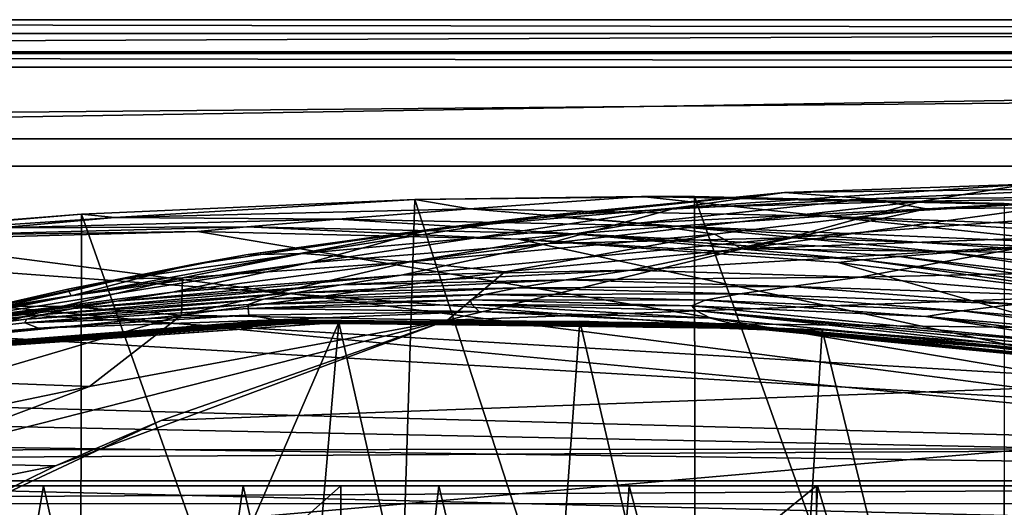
# Model space of a CAD drawing. Header units: metres. Extents: x -904 to 0, y -908 to 0.
# Tile 74 of 136: x -555 to -447, y -54 to 0. Entities that reach past the tile are written whole.
import ezdxf

# ---------------------------------------------------------------- set-up
doc = ezdxf.new("R2010")
doc.units = ezdxf.units.M

msp = doc.modelspace()

# ---------------------------------------------------------------- linework, layer by layer
at = {"layer": 'top'}
for points in [[(-885.9776, -3.567204, 2063.059814), (-239.308899, -51.564125, 2063.059814), (-25.973949, -3.563107, 2063.059814)], [(-885.9776, -3.567204, 2050.059814), (-25.973949, -3.563107, 2050.059814), (-885.977478, -3.567204, 176.059662)], [(-885.9776, -3.567204, 2063.059814), (-25.973949, -3.563107, 2063.059814), (-885.9776, -3.567204, 2050.059814)], [(-25.973949, -3.563107, 2063.059814), (-25.973949, -3.563107, 2050.059814), (-885.9776, -3.567204, 2050.059814)], [(-843.492188, -35.081711, 2063.059814), (-239.308899, -51.564125, 2063.059814), (-885.9776, -3.567204, 2063.059814)], [(-25.973949, -3.563107, 163.059692), (-239.308899, -51.564125, 163.059692), (-885.977478, -3.567204, 163.059692)], [(-885.977478, -3.567204, 163.059692), (-885.977478, -3.567204, 176.059662), (-25.973949, -3.563107, 163.059692)], [(-885.977478, -3.567204, 176.059662), (-25.973949, -3.563107, 176.059692), (-25.973949, -3.563107, 163.059692)], [(-885.977478, -3.567204, 176.059662), (-25.973949, -3.563107, 2050.059814), (-25.973949, -3.563107, 176.059692)], [(-239.308899, -51.564125, 163.059692), (-843.492188, -35.081711, 163.059692), (-885.977478, -3.567204, 163.059692)], [(-470.90271, -19.134712, 930.107361), (-444.026093, -18.196802, 930.254944), (-482.841705, -20.832026, 1019.701477)], [(-444.026093, -18.196802, 930.254944), (-455.6633, -20.093687, 1019.924011), (-482.841705, -20.832026, 1019.701477)], [(-435.974976, -18.672184, 840.413452), (-444.026093, -18.196802, 930.254944), (-470.90271, -19.134712, 930.107361)], [(-455.6633, -20.093687, 1019.924011), (-444.026093, -18.196802, 930.254944), (-422.265778, -19.595821, 975.355469)], [(-505.720337, -20.94257, 1855.409668), (-486.714447, -19.566124, 1936.522217), (-511.757843, -19.894749, 1935.707886)], [(-511.757843, -19.894749, 1935.707886), (-486.714447, -19.566124, 1936.522217), (-480.862244, -19.569525, 1937.163818)], [(-511.757843, -19.894749, 1935.707886), (-480.862244, -19.569525, 1937.163818), (-480.750854, -115.743767, 1992.692505)], [(-482.841705, -20.832026, 1019.701477), (-509.917358, -23.190853, 1019.514038), (-470.90271, -19.134712, 930.107361)], [(-509.917358, -23.190853, 1019.514038), (-497.671204, -21.701733, 929.99292), (-470.90271, -19.134712, 930.107361)], [(-505.720337, -20.94257, 1855.409668), (-466.502991, -21.734568, 1855.745483), (-486.714447, -19.566124, 1936.522217)], [(-470.90271, -19.134712, 930.107361), (-497.671204, -21.701733, 929.99292), (-461.589966, -19.803459, 840.389099)], [(-486.714447, -19.566124, 1936.522217), (-445.009796, -20.428713, 1936.522217), (-480.862244, -19.569525, 1937.163818)], [(-466.502991, -21.734568, 1855.745483), (-445.009796, -20.428713, 1936.522217), (-486.714447, -19.566124, 1936.522217)], [(-480.750854, -115.743767, 1992.692505), (-480.862244, -19.569525, 1937.163818), (-446.597626, -115.674339, 1992.217041)], [(-480.862244, -19.569525, 1937.163818), (-446.597626, -20.344744, 1937.178467), (-446.597626, -115.674339, 1992.217041)], [(-480.862244, -19.569525, 1937.163818), (-445.009796, -20.428713, 1936.522217), (-446.597626, -20.344744, 1937.178467)], [(-461.589966, -19.803459, 840.389099), (-435.974976, -18.672184, 840.413452), (-470.90271, -19.134712, 930.107361)], [(-431.644012, -19.604105, 750.722656), (-435.974976, -18.672184, 840.413452), (-461.589966, -19.803459, 840.389099)], [(-548.635254, -21.523003, 1932.14856), (-511.757843, -19.894749, 1935.707886), (-514.864746, -116.985649, 1991.491089)], [(-511.757843, -19.894749, 1935.707886), (-548.635254, -21.523003, 1932.14856), (-544.949646, -21.866482, 1855.07666)], [(-544.949646, -21.866482, 1855.07666), (-505.720337, -20.94257, 1855.409668), (-511.757843, -19.894749, 1935.707886)], [(-514.864746, -116.985649, 1991.491089), (-511.757843, -19.894749, 1935.707886), (-480.750854, -115.743767, 1992.692505)], [(-497.671204, -21.701733, 929.99292), (-487.09201, -22.528358, 840.391907), (-461.589966, -19.803459, 840.389099)], [(-482.841705, -20.832026, 1019.701477), (-455.6633, -20.093687, 1019.924011), (-497.042816, -24.759808, 1108.950562)], [(-455.6633, -20.093687, 1019.924011), (-470.473328, -24.128107, 1109.128418), (-497.042816, -24.759808, 1108.950562)], [(-461.589966, -19.803459, 840.389099), (-487.09201, -22.528358, 840.391907), (-455.203247, -20.942795, 750.773865)], [(-470.473328, -24.128107, 1109.128418), (-455.6633, -20.093687, 1019.924011), (-428.482635, -20.993587, 1020.181396)], [(-445.009796, -20.428713, 1936.522217), (-466.502991, -21.734568, 1855.745483), (-416.0578, -23.651363, 1896.523071)], [(-455.203247, -20.942795, 750.773865), (-431.644012, -19.604105, 750.722656), (-461.589966, -19.803459, 840.389099)], [(-455.6633, -20.093687, 1019.924011), (-422.265778, -19.595821, 975.355469), (-428.482635, -20.993587, 1020.181396)], [(-442.329041, -20.762829, 662.230164), (-431.644012, -19.604105, 750.722656), (-455.203247, -20.942795, 750.773865)], [(-548.635254, -21.523003, 1932.14856), (-584.118042, -24.505095, 1854.746704), (-544.949646, -21.866482, 1855.07666)], [(-548.635254, -21.523003, 1932.14856), (-582.246765, -24.173403, 1927.144531), (-584.118042, -24.505095, 1854.746704)], [(-582.246765, -24.173403, 1927.144531), (-548.635254, -21.523003, 1932.14856), (-548.815857, -119.390549, 1988.623535)], [(-548.815857, -119.390549, 1988.623535), (-548.635254, -21.523003, 1932.14856), (-514.864746, -116.985649, 1991.491089)], [(-520.283081, -22.07143, 1773.272827), (-505.720337, -20.94257, 1855.409668), (-544.949646, -21.866482, 1855.07666)], [(-530.443176, -26.027119, 974.632507), (-524.171265, -25.849716, 929.910645), (-497.671204, -21.701733, 929.99292)], [(-497.671204, -21.701733, 929.99292), (-509.917358, -23.190853, 1019.514038), (-530.443176, -26.027119, 974.632507)], [(-524.171265, -25.849716, 929.910645), (-487.09201, -22.528358, 840.391907), (-497.671204, -21.701733, 929.99292)], [(-497.042816, -24.759808, 1108.950562), (-523.523865, -26.917755, 1108.805786), (-482.841705, -20.832026, 1019.701477)], [(-523.523865, -26.917755, 1108.805786), (-509.917358, -23.190853, 1019.514038), (-482.841705, -20.832026, 1019.701477)], [(-520.283081, -22.07143, 1773.272827), (-482.939728, -22.833483, 1773.692871), (-505.720337, -20.94257, 1855.409668)], [(-482.939728, -22.833483, 1773.692871), (-466.502991, -21.734568, 1855.745483), (-505.720337, -20.94257, 1855.409668)], [(-487.09201, -22.528358, 840.391907), (-478.639862, -23.721258, 750.841187), (-455.203247, -20.942795, 750.773865)], [(-466.502991, -21.734568, 1855.745483), (-482.939728, -22.833483, 1773.692871), (-437.226807, -24.79043, 1815.267822)], [(-455.203247, -20.942795, 750.773865), (-478.639862, -23.721258, 750.841187), (-475.568329, -25.345726, 662.110168)], [(-442.329041, -20.762829, 662.230164), (-475.568329, -25.345726, 662.110168), (-375.310181, -21.625727, 662.207581)], [(-475.568329, -25.345726, 662.110168), (-442.329041, -20.762829, 662.230164), (-455.203247, -20.942795, 750.773865)], [(-375.310181, -21.625727, 662.207581), (-475.568329, -25.345726, 662.110168), (-342.200653, -27.058088, 662.065308)], [(-470.473328, -24.128107, 1109.128418), (-428.482635, -20.993587, 1020.181396), (-443.9021, -25.040358, 1109.339722)], [(-416.0578, -23.651363, 1896.523071), (-466.502991, -21.734568, 1855.745483), (-427.349731, -24.240482, 1856.083374)], [(-466.502991, -21.734568, 1855.745483), (-437.226807, -24.79043, 1815.267822), (-427.349731, -24.240482, 1856.083374)], [(-544.949646, -21.866482, 1855.07666), (-584.118042, -24.505095, 1854.746704), (-557.632629, -23.017862, 1772.853271)], [(-557.632629, -23.017862, 1772.853271), (-520.283081, -22.07143, 1773.272827), (-544.949646, -21.866482, 1855.07666)], [(-530.343018, -22.922678, 1690.366333), (-520.283081, -22.07143, 1773.272827), (-557.632629, -23.017862, 1772.853271)], [(-530.343018, -22.922678, 1690.366333), (-494.241638, -23.694754, 1690.690796), (-520.283081, -22.07143, 1773.272827)], [(-512.320984, -26.806635, 840.421082), (-487.09201, -22.528358, 840.391907), (-524.171265, -25.849716, 929.910645)], [(-494.241638, -23.694754, 1690.690796), (-482.939728, -22.833483, 1773.692871), (-520.283081, -22.07143, 1773.272827)], [(-478.639862, -23.721258, 750.841187), (-487.09201, -22.528358, 840.391907), (-512.320984, -26.806635, 840.421082)], [(-494.241638, -23.694754, 1690.690796), (-452.67215, -25.768145, 1732.678467), (-482.939728, -22.833483, 1773.692871)], [(-452.67215, -25.768145, 1732.678467), (-445.669617, -25.301315, 1774.112915), (-482.939728, -22.833483, 1773.692871)], [(-482.939728, -22.833483, 1773.692871), (-445.669617, -25.301315, 1774.112915), (-437.226807, -24.79043, 1815.267822)], [(-535.804565, -23.450962, 1607.821899), (-571.255554, -24.387638, 1607.797363), (-392.993713, -47.427006, 1607.19397)], [(-571.255554, -24.387638, 1607.797363), (-535.804565, -23.450962, 1607.821899), (-566.446838, -23.874039, 1690.042236)], [(-535.804565, -23.450962, 1607.821899), (-530.343018, -22.922678, 1690.366333), (-566.446838, -23.874039, 1690.042236)], [(-566.446838, -23.874039, 1690.042236), (-530.343018, -22.922678, 1690.366333), (-557.632629, -23.017862, 1772.853271)], [(-536.713562, -27.166037, 1019.363708), (-509.917358, -23.190853, 1019.514038), (-549.77301, -30.550179, 1108.693359)], [(-509.917358, -23.190853, 1019.514038), (-523.523865, -26.917755, 1108.805786), (-549.77301, -30.550179, 1108.693359)], [(-530.443176, -26.027119, 974.632507), (-509.917358, -23.190853, 1019.514038), (-536.713562, -27.166037, 1019.363708)], [(-535.804565, -23.450962, 1607.821899), (-500.35083, -24.274384, 1607.800293), (-530.343018, -22.922678, 1690.366333)], [(-500.35083, -24.274384, 1607.800293), (-535.804565, -23.450962, 1607.821899), (-392.993713, -47.427006, 1607.19397)], [(-500.35083, -24.274384, 1607.800293), (-494.241638, -23.694754, 1690.690796), (-530.343018, -22.922678, 1690.366333)], [(-501.807648, -27.907879, 750.923523), (-478.639862, -23.721258, 750.841187), (-512.320984, -26.806635, 840.421082)], [(-478.639862, -23.721258, 750.841187), (-501.807648, -27.907879, 750.923523), (-475.568329, -25.345726, 662.110168)], [(-494.241638, -23.694754, 1690.690796), (-500.35083, -24.274384, 1607.800293), (-462.319427, -26.5536, 1649.175903)], [(-462.319427, -26.5536, 1649.175903), (-458.22403, -26.186832, 1691.015137), (-494.241638, -23.694754, 1690.690796)], [(-458.22403, -26.186832, 1691.015137), (-452.67215, -25.768145, 1732.678467), (-494.241638, -23.694754, 1690.690796)], [(-392.993713, -47.427006, 1607.19397), (-571.255554, -24.387638, 1607.797363), (-606.616577, -27.078775, 1607.726807)], [(-582.486755, -122.939278, 1984.111816), (-582.246765, -24.173403, 1927.144531), (-548.815857, -119.390549, 1988.623535)], [(-513.269836, -28.270109, 1197.619751), (-538.566772, -30.155039, 1197.694214), (-497.042816, -24.759808, 1108.950562)], [(-538.566772, -30.155039, 1197.694214), (-523.523865, -26.917755, 1108.805786), (-497.042816, -24.759808, 1108.950562)], [(-497.042816, -24.759808, 1108.950562), (-470.473328, -24.128107, 1109.128418), (-513.269836, -28.270109, 1197.619751)], [(-470.473328, -24.128107, 1109.128418), (-487.909515, -27.710281, 1197.588013), (-513.269836, -28.270109, 1197.619751)], [(-392.993713, -47.427006, 1607.19397), (-464.981628, -26.855797, 1607.732666), (-500.35083, -24.274384, 1607.800293)], [(-500.35083, -24.274384, 1607.800293), (-464.981628, -26.855797, 1607.732666), (-462.319427, -26.5536, 1649.175903)], [(-487.909515, -27.710281, 1197.588013), (-470.473328, -24.128107, 1109.128418), (-443.9021, -25.040358, 1109.339722)], [(-550.142944, -29.807579, 1019.302856), (-543.884827, -28.653582, 974.57959), (-530.443176, -26.027119, 974.632507)], [(-550.142944, -29.807579, 1019.302856), (-530.443176, -26.027119, 974.632507), (-536.713562, -27.166037, 1019.363708)], [(-543.884827, -28.653582, 974.57959), (-524.171265, -25.849716, 929.910645), (-530.443176, -26.027119, 974.632507)], [(-524.171265, -25.849716, 929.910645), (-543.884827, -28.653582, 974.57959), (-537.456604, -28.5592, 929.881897)], [(-512.320984, -26.806635, 840.421082), (-524.171265, -25.849716, 929.910645), (-537.456604, -28.5592, 929.881897)], [(-475.568329, -25.345726, 662.110168), (-508.162506, -33.22438, 661.903809), (-342.200653, -27.058088, 662.065308)], [(-475.568329, -25.345726, 662.110168), (-501.807648, -27.907879, 750.923523), (-508.162506, -33.22438, 661.903809)], [(-443.9021, -25.040358, 1109.339722), (-462.554504, -28.495565, 1197.600342), (-487.909515, -27.710281, 1197.588013)], [(-417.414032, -27.497526, 1109.584351), (-462.554504, -28.495565, 1197.600342), (-443.9021, -25.040358, 1109.339722)], [(-458.22403, -26.186832, 1691.015137), (-422.381287, -30.390518, 1691.338379), (-452.67215, -25.768145, 1732.678467)], [(-416.269989, -29.942677, 1733.067749), (-445.669617, -25.301315, 1774.112915), (-452.67215, -25.768145, 1732.678467)], [(-422.381287, -30.390518, 1691.338379), (-416.269989, -29.942677, 1733.067749), (-452.67215, -25.768145, 1732.678467)], [(-392.993713, -47.427006, 1607.19397), (-606.616577, -27.078775, 1607.726807), (-676.729492, -47.703167, 1607.186768)], [(-549.77301, -30.550179, 1108.693359), (-523.523865, -26.917755, 1108.805786), (-563.672546, -33.325024, 1197.809448)], [(-523.523865, -26.917755, 1108.805786), (-538.566772, -30.155039, 1197.694214), (-563.672546, -33.325024, 1197.809448)], [(-550.142944, -29.807579, 1019.302856), (-536.713562, -27.166037, 1019.363708), (-549.77301, -30.550179, 1108.693359)], [(-501.807648, -27.907879, 750.923523), (-512.320984, -26.806635, 840.421082), (-537.578796, -32.68232, 840.475464)], [(-512.320984, -26.806635, 840.421082), (-537.456604, -28.5592, 929.881897), (-537.578796, -32.68232, 840.475464)], [(-342.200653, -27.058088, 662.065308), (-508.162506, -33.22438, 661.903809), (-309.819092, -35.76218, 661.837402)], [(-462.319427, -26.5536, 1649.175903), (-464.981628, -26.855797, 1607.732666), (-429.784271, -31.189507, 1607.619263)], [(-429.784271, -31.189507, 1607.619263), (-464.981628, -26.855797, 1607.732666), (-392.993713, -47.427006, 1607.19397)], [(-426.875916, -30.810394, 1649.405273), (-458.22403, -26.186832, 1691.015137), (-462.319427, -26.5536, 1649.175903)], [(-429.784271, -31.189507, 1607.619263), (-426.875916, -30.810394, 1649.405273), (-462.319427, -26.5536, 1649.175903)], [(-458.22403, -26.186832, 1691.015137), (-426.875916, -30.810394, 1649.405273), (-422.381287, -30.390518, 1691.338379)], [(-519.912964, -29.345852, 1242.423218), (-544.736389, -31.156719, 1242.523315), (-513.269836, -28.270109, 1197.619751)], [(-544.736389, -31.156719, 1242.523315), (-538.566772, -30.155039, 1197.694214), (-513.269836, -28.270109, 1197.619751)], [(-501.807648, -27.907879, 750.923523), (-537.578796, -32.68232, 840.475464), (-508.162506, -33.22438, 661.903809)], [(-513.269836, -28.270109, 1197.619751), (-487.909515, -27.710281, 1197.588013), (-519.912964, -29.345852, 1242.423218)], [(-487.909515, -27.710281, 1197.588013), (-495.028809, -28.789301, 1242.354248), (-519.912964, -29.345852, 1242.423218)], [(-462.554504, -28.495565, 1197.600342), (-495.028809, -28.789301, 1242.354248), (-487.909515, -27.710281, 1197.588013)], [(-437.270691, -30.633911, 1197.657837), (-462.554504, -28.495565, 1197.600342), (-417.414032, -27.497526, 1109.584351)], [(-563.519104, -32.889435, 1019.252625), (-543.884827, -28.653582, 974.57959), (-550.142944, -29.807579, 1019.302856)], [(-543.884827, -28.653582, 974.57959), (-563.519104, -32.889435, 1019.252625), (-557.264526, -31.737986, 974.537903)], [(-537.456604, -28.5592, 929.881897), (-543.884827, -28.653582, 974.57959), (-557.264526, -31.737986, 974.537903)], [(-537.456604, -28.5592, 929.881897), (-557.264526, -31.737986, 974.537903), (-550.685913, -31.70883, 929.862854)], [(-537.578796, -32.68232, 840.475464), (-537.456604, -28.5592, 929.881897), (-550.685913, -31.70883, 929.862854)], [(-524.995911, -30.214462, 1287.456299), (-549.509827, -31.963417, 1287.543457), (-519.912964, -29.345852, 1242.423218)], [(-549.509827, -31.963417, 1287.543457), (-544.736389, -31.156719, 1242.523315), (-519.912964, -29.345852, 1242.423218)], [(-519.912964, -29.345852, 1242.423218), (-495.028809, -28.789301, 1242.354248), (-524.995911, -30.214462, 1287.456299)], [(-495.028809, -28.789301, 1242.354248), (-500.422241, -29.668852, 1287.389771), (-524.995911, -30.214462, 1287.456299)], [(-500.422241, -29.668852, 1287.389771), (-495.028809, -28.789301, 1242.354248), (-470.149078, -29.500271, 1242.317871)], [(-470.149078, -29.500271, 1242.317871), (-495.028809, -28.789301, 1242.354248), (-462.554504, -28.495565, 1197.600342)], [(-437.270691, -30.633911, 1197.657837), (-470.149078, -29.500271, 1242.317871), (-462.554504, -28.495565, 1197.600342)], [(-563.672546, -33.325024, 1197.809448), (-538.566772, -30.155039, 1197.694214), (-544.736389, -31.156719, 1242.523315)], [(-549.77301, -30.550179, 1108.693359), (-563.519104, -32.889435, 1019.252625), (-550.142944, -29.807579, 1019.302856)], [(-528.505188, -30.922245, 1332.65332), (-552.873535, -32.618694, 1332.702393), (-524.995911, -30.214462, 1287.456299)], [(-552.873535, -32.618694, 1332.702393), (-549.509827, -31.963417, 1287.543457), (-524.995911, -30.214462, 1287.456299)], [(-528.505188, -30.922245, 1332.65332), (-504.078247, -30.393604, 1332.614502), (-530.204224, -31.491867, 1377.948853)], [(-504.078247, -30.393604, 1332.614502), (-505.664764, -30.997648, 1377.948975), (-530.204224, -31.491867, 1377.948853)], [(-524.995911, -30.214462, 1287.456299), (-500.422241, -29.668852, 1287.389771), (-528.505188, -30.922245, 1332.65332)], [(-500.422241, -29.668852, 1287.389771), (-504.078247, -30.393604, 1332.614502), (-528.505188, -30.922245, 1332.65332)], [(-505.664764, -30.997648, 1377.948975), (-504.078247, -30.393604, 1332.614502), (-479.653412, -31.035919, 1332.586304)], [(-504.078247, -30.393604, 1332.614502), (-500.422241, -29.668852, 1287.389771), (-475.851532, -30.333803, 1287.344604)], [(-479.653412, -31.035919, 1332.586304), (-504.078247, -30.393604, 1332.614502), (-475.851532, -30.333803, 1287.344604)], [(-475.851532, -30.333803, 1287.344604), (-500.422241, -29.668852, 1287.389771), (-470.149078, -29.500271, 1242.317871)], [(-479.653412, -31.035919, 1332.586304), (-475.851532, -30.333803, 1287.344604), (-451.342377, -32.21143, 1287.321655)], [(-475.851532, -30.333803, 1287.344604), (-470.149078, -29.500271, 1242.317871), (-445.335175, -31.4842, 1242.314819)], [(-451.342377, -32.21143, 1287.321655), (-475.851532, -30.333803, 1287.344604), (-445.335175, -31.4842, 1242.314819)], [(-445.335175, -31.4842, 1242.314819), (-470.149078, -29.500271, 1242.317871), (-437.270691, -30.633911, 1197.657837)], [(-563.672546, -33.325024, 1197.809448), (-588.915649, -37.812519, 1197.966187), (-549.77301, -30.550179, 1108.693359)], [(-588.915649, -37.812519, 1197.966187), (-563.519104, -32.889435, 1019.252625), (-549.77301, -30.550179, 1108.693359)], [(-573.842163, -34.895367, 1287.650391), (-544.736389, -31.156719, 1242.523315), (-549.509827, -31.963417, 1287.543457)], [(-573.842163, -34.895367, 1287.650391), (-563.672546, -33.325024, 1197.809448), (-544.736389, -31.156719, 1242.523315)], [(-554.714905, -33.142338, 1377.948853), (-530.204224, -31.491867, 1377.948853), (-554.89447, -33.548859, 1405.681885)], [(-530.204224, -31.491867, 1377.948853), (-530.198975, -31.946304, 1405.804565), (-554.89447, -33.548859, 1405.681885)], [(-530.204224, -31.491867, 1377.948853), (-554.714905, -33.142338, 1377.948853), (-528.505188, -30.922245, 1332.65332)], [(-554.714905, -33.142338, 1377.948853), (-552.873535, -32.618694, 1332.702393), (-528.505188, -30.922245, 1332.65332)], [(-530.204224, -31.491867, 1377.948853), (-505.664764, -30.997648, 1377.948975), (-530.198975, -31.946304, 1405.804565)], [(-505.664764, -30.997648, 1377.948975), (-505.456635, -31.491022, 1405.939331), (-530.198975, -31.946304, 1405.804565)], [(-530.198975, -31.946304, 1405.804565), (-505.456635, -31.491022, 1405.939331), (-504.669006, -32.267185, 1432.524048)], [(-505.664764, -30.997648, 1377.948975), (-481.15274, -31.657251, 1377.948853), (-505.456635, -31.491022, 1405.939331)], [(-481.15274, -31.657251, 1377.948853), (-505.664764, -30.997648, 1377.948975), (-479.653412, -31.035919, 1332.586304)], [(-504.669006, -32.267185, 1432.524048), (-505.456635, -31.491022, 1405.939331), (-479.071777, -33.003189, 1432.524048)], [(-505.456635, -31.491022, 1405.939331), (-480.719177, -32.182163, 1406.091064), (-479.071777, -33.003189, 1432.524048)], [(-481.15274, -31.657251, 1377.948853), (-480.719177, -32.182163, 1406.091064), (-505.456635, -31.491022, 1405.939331)], [(-481.15274, -31.657251, 1377.948853), (-479.653412, -31.035919, 1332.586304), (-455.28714, -32.848354, 1332.56897)], [(-455.28714, -32.848354, 1332.56897), (-479.653412, -31.035919, 1332.586304), (-451.342377, -32.21143, 1287.321655)], [(-451.342377, -32.21143, 1287.321655), (-445.335175, -31.4842, 1242.314819), (-420.648956, -34.738438, 1242.346069)], [(-554.714905, -33.142338, 1377.948853), (-579.134705, -35.946434, 1377.94873), (-552.873535, -32.618694, 1332.702393)], [(-579.134705, -35.946434, 1377.94873), (-573.842163, -34.895367, 1287.650391), (-552.873535, -32.618694, 1332.702393)], [(-552.873535, -32.618694, 1332.702393), (-573.842163, -34.895367, 1287.650391), (-549.509827, -31.963417, 1287.543457)], [(-557.264526, -31.737986, 974.537903), (-570.552124, -35.313633, 974.509277), (-550.685913, -31.70883, 929.862854)], [(-570.552124, -35.313633, 974.509277), (-563.836548, -35.314007, 929.854431), (-550.685913, -31.70883, 929.862854)], [(-550.685913, -31.70883, 929.862854), (-563.836548, -35.314007, 929.854431), (-537.578796, -32.68232, 840.475464)], [(-554.89447, -33.548859, 1405.681885), (-530.198975, -31.946304, 1405.804565), (-530.117859, -32.705353, 1432.524048)], [(-530.117859, -32.705353, 1432.524048), (-530.198975, -31.946304, 1405.804565), (-504.669006, -32.267185, 1432.524048)], [(-530.117859, -32.705353, 1432.524048), (-504.669006, -32.267185, 1432.524048), (-527.124695, -33.208504, 1452.04126)], [(-527.124695, -33.208504, 1452.04126), (-504.669006, -32.267185, 1432.524048), (-476.368347, -33.732189, 1452.308105)], [(-476.368347, -33.732189, 1452.308105), (-504.669006, -32.267185, 1432.524048), (-479.071777, -33.003189, 1432.524048)], [(-481.15274, -31.657251, 1377.948853), (-432.440216, -36.414116, 1377.948608), (-480.719177, -32.182163, 1406.091064)], [(-432.440216, -36.414116, 1377.948608), (-481.15274, -31.657251, 1377.948853), (-455.28714, -32.848354, 1332.56897)], [(-479.071777, -33.003189, 1432.524048), (-480.719177, -32.182163, 1406.091064), (-429.132721, -37.851936, 1432.524048)], [(-480.719177, -32.182163, 1406.091064), (-431.471313, -36.989452, 1406.476929), (-429.132721, -37.851936, 1432.524048)], [(-432.440216, -36.414116, 1377.948608), (-431.471313, -36.989452, 1406.476929), (-480.719177, -32.182163, 1406.091064)], [(-455.28714, -32.848354, 1332.56897), (-451.342377, -32.21143, 1287.321655), (-426.953583, -35.298717, 1287.321167)], [(-426.953583, -35.298717, 1287.321167), (-451.342377, -32.21143, 1287.321655), (-420.648956, -34.738438, 1242.346069)], [(-579.134705, -35.946434, 1377.94873), (-554.714905, -33.142338, 1377.948853), (-579.486084, -36.295803, 1405.56897)], [(-554.714905, -33.142338, 1377.948853), (-554.89447, -33.548859, 1405.681885), (-579.486084, -36.295803, 1405.56897)], [(-579.486084, -36.295803, 1405.56897), (-554.89447, -33.548859, 1405.681885), (-553.365356, -34.128052, 1432.524048)], [(-577.522461, -37.248707, 1456.93335), (-577.734619, -37.167976, 1451.770264), (-527.124695, -33.208504, 1452.04126)], [(-577.734619, -37.167976, 1451.770264), (-553.365356, -34.128052, 1432.524048), (-527.124695, -33.208504, 1452.04126)], [(-577.522461, -37.248707, 1456.93335), (-527.124695, -33.208504, 1452.04126), (-526.752319, -33.329639, 1457.096313)], [(-577.498657, -37.258484, 1457.595947), (-577.522461, -37.248707, 1456.93335), (-526.752319, -33.329639, 1457.096313)], [(-577.498657, -37.258484, 1457.595947), (-526.752319, -33.329639, 1457.096313), (-526.709412, -33.344109, 1457.737061)], [(-577.486694, -37.263012, 1457.924927), (-577.498657, -37.258484, 1457.595947), (-526.709412, -33.344109, 1457.737061)], [(-577.486694, -37.263012, 1457.924927), (-526.709412, -33.344109, 1457.737061), (-526.687683, -33.350731, 1458.050415)], [(-577.475769, -37.270763, 1458.277466), (-577.486694, -37.263012, 1457.924927), (-526.687683, -33.350731, 1458.050415)], [(-577.475769, -37.270763, 1458.277466), (-526.687683, -33.350731, 1458.050415), (-526.669312, -33.363285, 1458.439331)], [(-577.401245, -37.286034, 1459.425293), (-577.475769, -37.270763, 1458.277466), (-526.669312, -33.363285, 1458.439331)], [(-577.401245, -37.286034, 1459.425293), (-526.669312, -33.363285, 1458.439331), (-526.547913, -33.390205, 1459.621582)], [(-577.263794, -37.31712, 1461.808472), (-577.401245, -37.286034, 1459.425293), (-526.547913, -33.390205, 1459.621582)], [(-577.263794, -37.31712, 1461.808472), (-526.547913, -33.390205, 1459.621582), (-526.323669, -33.441978, 1462.015747)], [(-577.248718, -37.321037, 1462.11792), (-577.263794, -37.31712, 1461.808472), (-526.323669, -33.441978, 1462.015747)], [(-577.248718, -37.321037, 1462.11792), (-526.323669, -33.441978, 1462.015747), (-526.298706, -33.448204, 1462.319946)], [(-577.233093, -37.32666, 1462.456665), (-577.248718, -37.321037, 1462.11792), (-526.298706, -33.448204, 1462.319946)], [(-577.233093, -37.32666, 1462.456665), (-526.298706, -33.448204, 1462.319946), (-526.273376, -33.457561, 1462.680786)], [(-577.190552, -37.333187, 1463.070557), (-577.233093, -37.32666, 1462.456665), (-526.273376, -33.457561, 1462.680786)], [(-577.190552, -37.333187, 1463.070557), (-526.273376, -33.457561, 1462.680786), (-526.205078, -33.469318, 1463.300903)], [(-577.1026, -37.344524, 1464.286011), (-577.190552, -37.333187, 1463.070557), (-526.205078, -33.469318, 1463.300903)], [(-526.205078, -33.469318, 1463.300903), (-526.064087, -33.490456, 1464.520142), (-577.1026, -37.344524, 1464.286011)], [(-526.064087, -33.490456, 1464.520142), (-576.922058, -37.364391, 1466.720093), (-577.1026, -37.344524, 1464.286011)], [(-526.064087, -33.490456, 1464.520142), (-525.775513, -33.529453, 1466.963745), (-576.922058, -37.364391, 1466.720093)], [(-525.775513, -33.529453, 1466.963745), (-576.542786, -37.392139, 1471.585205), (-576.922058, -37.364391, 1466.720093)], [(-525.171631, -33.592995, 1471.845093), (-576.542786, -37.392139, 1471.585205), (-525.775513, -33.529453, 1466.963745)], [(-525.171631, -33.592995, 1471.845093), (-522.39801, -33.650352, 1491.290039), (-576.542786, -37.392139, 1471.585205)], [(-522.39801, -33.650352, 1491.290039), (-573.211792, -37.15416, 1505.238892), (-576.542786, -37.392139, 1471.585205)], [(-522.39801, -33.650352, 1491.290039), (-520.168213, -33.508572, 1504.990356), (-573.211792, -37.15416, 1505.238892)], [(-573.211792, -37.15416, 1505.238892), (-520.168213, -33.508572, 1504.990356), (-554.391846, -112.519341, 1549.673828)], [(-508.162506, -33.22438, 661.903809), (-570.024841, -48.937519, 751.254395), (-551.510864, -49.371777, 661.569519)], [(-508.162506, -33.22438, 661.903809), (-547.720459, -40.579918, 751.13208), (-570.024841, -48.937519, 751.254395)], [(-563.836548, -35.314007, 929.854431), (-562.404053, -40.010597, 840.551208), (-537.578796, -32.68232, 840.475464)], [(-537.578796, -32.68232, 840.475464), (-562.404053, -40.010597, 840.551208), (-547.720459, -40.579918, 751.13208)], [(-553.365356, -34.128052, 1432.524048), (-554.89447, -33.548859, 1405.681885), (-530.117859, -32.705353, 1432.524048)], [(-520.168213, -33.508572, 1504.990356), (-527.460144, -118.521431, 1553.945923), (-554.391846, -112.519341, 1549.673828)], [(-527.124695, -33.208504, 1452.04126), (-553.365356, -34.128052, 1432.524048), (-530.117859, -32.705353, 1432.524048)], [(-539.800293, -44.330421, 661.613037), (-508.162506, -33.22438, 661.903809), (-551.510864, -49.371777, 661.569519)], [(-508.162506, -33.22438, 661.903809), (-537.578796, -32.68232, 840.475464), (-547.720459, -40.579918, 751.13208)], [(-508.162506, -33.22438, 661.903809), (-539.800293, -44.330421, 661.613037), (-309.819092, -35.76218, 661.837402)], [(-527.460144, -118.521431, 1553.945923), (-520.168213, -33.508572, 1504.990356), (-500.041199, -122.65184, 1556.645508)], [(-526.752319, -33.329639, 1457.096313), (-527.124695, -33.208504, 1452.04126), (-476.368347, -33.732189, 1452.308105)], [(-526.709412, -33.344109, 1457.737061), (-526.752319, -33.329639, 1457.096313), (-475.838806, -33.88055, 1457.257324)], [(-526.752319, -33.329639, 1457.096313), (-476.368347, -33.732189, 1452.308105), (-475.838806, -33.88055, 1457.257324)], [(-526.687683, -33.350731, 1458.050415), (-526.709412, -33.344109, 1457.737061), (-475.7771, -33.897896, 1457.876465)], [(-526.709412, -33.344109, 1457.737061), (-475.838806, -33.88055, 1457.257324), (-475.7771, -33.897896, 1457.876465)], [(-526.669312, -33.363285, 1458.439331), (-526.687683, -33.350731, 1458.050415), (-475.745728, -33.90583, 1458.17688)], [(-526.687683, -33.350731, 1458.050415), (-475.7771, -33.897896, 1457.876465), (-475.745728, -33.90583, 1458.17688)], [(-526.547913, -33.390205, 1459.621582), (-526.669312, -33.363285, 1458.439331), (-475.720154, -33.921066, 1458.578979)], [(-526.669312, -33.363285, 1458.439331), (-475.745728, -33.90583, 1458.17688), (-475.720154, -33.921066, 1458.578979)], [(-526.323669, -33.441978, 1462.015747), (-526.547913, -33.390205, 1459.621582), (-475.552795, -33.958183, 1459.798462)], [(-526.547913, -33.390205, 1459.621582), (-475.720154, -33.921066, 1458.578979), (-475.552795, -33.958183, 1459.798462)], [(-526.298706, -33.448204, 1462.319946), (-526.323669, -33.441978, 1462.015747), (-475.243469, -34.026829, 1462.216553)], [(-526.323669, -33.441978, 1462.015747), (-475.552795, -33.958183, 1459.798462), (-475.243469, -34.026829, 1462.216553)], [(-526.273376, -33.457561, 1462.680786), (-526.298706, -33.448204, 1462.319946), (-475.208679, -34.034748, 1462.5177)], [(-526.298706, -33.448204, 1462.319946), (-475.243469, -34.026829, 1462.216553), (-475.208679, -34.034748, 1462.5177)], [(-526.205078, -33.469318, 1463.300903), (-526.273376, -33.457561, 1462.680786), (-475.173859, -34.046371, 1462.88562)], [(-526.273376, -33.457561, 1462.680786), (-475.208679, -34.034748, 1462.5177), (-475.173859, -34.046371, 1462.88562)], [(-475.173859, -34.046371, 1462.88562), (-475.080231, -34.062416, 1463.509399), (-526.205078, -33.469318, 1463.300903)], [(-475.080231, -34.062416, 1463.509399), (-526.064087, -33.490456, 1464.520142), (-526.205078, -33.469318, 1463.300903)], [(-475.080231, -34.062416, 1463.509399), (-474.886932, -34.091938, 1464.733154), (-526.064087, -33.490456, 1464.520142)], [(-474.886932, -34.091938, 1464.733154), (-525.775513, -33.529453, 1466.963745), (-526.064087, -33.490456, 1464.520142)], [(-474.491577, -34.147419, 1467.185913), (-499.411316, -33.363075, 1471.966675), (-525.775513, -33.529453, 1466.963745)], [(-525.775513, -33.529453, 1466.963745), (-499.411316, -33.363075, 1471.966675), (-525.171631, -33.592995, 1471.845093)], [(-474.886932, -34.091938, 1464.733154), (-474.491577, -34.147419, 1467.185913), (-525.775513, -33.529453, 1466.963745)], [(-499.411316, -33.363075, 1471.966675), (-522.39801, -33.650352, 1491.290039), (-525.171631, -33.592995, 1471.845093)], [(-496.136658, -33.47533, 1491.422729), (-493.528229, -33.356815, 1505.092529), (-522.39801, -33.650352, 1491.290039)], [(-493.528229, -33.356815, 1505.092529), (-520.168213, -33.508572, 1504.990356), (-522.39801, -33.650352, 1491.290039)], [(-499.411316, -33.363075, 1471.966675), (-496.136658, -33.47533, 1491.422729), (-522.39801, -33.650352, 1491.290039)], [(-520.168213, -33.508572, 1504.990356), (-493.528229, -33.356815, 1505.092529), (-500.041199, -122.65184, 1556.645508)], [(-500.041199, -122.65184, 1556.645508), (-493.528229, -33.356815, 1505.092529), (-472.305176, -124.818771, 1557.712036)], [(-474.491577, -34.147419, 1467.185913), (-473.665619, -34.242725, 1472.08252), (-499.411316, -33.363075, 1471.966675)], [(-473.665619, -34.242725, 1472.08252), (-496.136658, -33.47533, 1491.422729), (-499.411316, -33.363075, 1471.966675)], [(-469.891083, -34.409924, 1491.548462), (-493.528229, -33.356815, 1505.092529), (-496.136658, -33.47533, 1491.422729)], [(-473.665619, -34.242725, 1472.08252), (-469.891083, -34.409924, 1491.548462), (-496.136658, -33.47533, 1491.422729)], [(-466.736969, -34.32309, 1505.357788), (-493.528229, -33.356815, 1505.092529), (-469.891083, -34.409924, 1491.548462)], [(-493.528229, -33.356815, 1505.092529), (-466.736969, -34.32309, 1505.357788), (-472.305176, -124.818771, 1557.712036)], [(-479.071777, -33.003189, 1432.524048), (-429.132721, -37.851936, 1432.524048), (-476.368347, -33.732189, 1452.308105)], [(-475.838806, -33.88055, 1457.257324), (-476.368347, -33.732189, 1452.308105), (-425.855591, -38.708057, 1452.568726)], [(-476.368347, -33.732189, 1452.308105), (-429.132721, -37.851936, 1432.524048), (-425.855591, -38.708057, 1452.568726)], [(-432.440216, -36.414116, 1377.948608), (-455.28714, -32.848354, 1332.56897), (-431.035858, -35.827812, 1332.56311)], [(-431.035858, -35.827812, 1332.56311), (-455.28714, -32.848354, 1332.56897), (-426.953583, -35.298717, 1287.321167)], [(-577.158325, -36.605061, 1432.524048), (-579.486084, -36.295803, 1405.56897), (-553.365356, -34.128052, 1432.524048)], [(-577.158325, -36.605061, 1432.524048), (-553.365356, -34.128052, 1432.524048), (-577.734619, -37.167976, 1451.770264)], [(-475.7771, -33.897896, 1457.876465), (-475.838806, -33.88055, 1457.257324), (-425.16925, -38.871529, 1457.414917)], [(-475.838806, -33.88055, 1457.257324), (-425.855591, -38.708057, 1452.568726), (-425.16925, -38.871529, 1457.414917)], [(-475.745728, -33.90583, 1458.17688), (-475.7771, -33.897896, 1457.876465), (-425.088745, -38.89024, 1458.013062)], [(-475.7771, -33.897896, 1457.876465), (-425.16925, -38.871529, 1457.414917), (-425.088745, -38.89024, 1458.013062)], [(-475.720154, -33.921066, 1458.578979), (-475.745728, -33.90583, 1458.17688), (-425.047791, -38.898937, 1458.302979)], [(-475.745728, -33.90583, 1458.17688), (-425.088745, -38.89024, 1458.013062), (-425.047791, -38.898937, 1458.302979)], [(-475.552795, -33.958183, 1459.798462), (-475.720154, -33.921066, 1458.578979), (-425.014893, -38.914143, 1458.695068)], [(-475.720154, -33.921066, 1458.578979), (-425.047791, -38.898937, 1458.302979), (-425.014893, -38.914143, 1458.695068)], [(-475.243469, -34.026829, 1462.216553), (-475.552795, -33.958183, 1459.798462), (-424.801971, -38.959053, 1459.954468)], [(-475.552795, -33.958183, 1459.798462), (-425.014893, -38.914143, 1458.695068), (-424.801971, -38.959053, 1459.954468)], [(-475.208679, -34.034748, 1462.5177), (-475.243469, -34.026829, 1462.216553), (-424.408051, -39.039974, 1462.409058)], [(-475.243469, -34.026829, 1462.216553), (-424.801971, -38.959053, 1459.954468), (-424.408051, -39.039974, 1462.409058)], [(-475.173859, -34.046371, 1462.88562), (-475.208679, -34.034748, 1462.5177), (-424.363525, -39.049015, 1462.709229)], [(-475.208679, -34.034748, 1462.5177), (-424.408051, -39.039974, 1462.409058), (-424.363525, -39.049015, 1462.709229)], [(-424.363525, -39.049015, 1462.709229), (-424.319092, -39.061089, 1463.069336), (-475.173859, -34.046371, 1462.88562)], [(-424.319092, -39.061089, 1463.069336), (-475.080231, -34.062416, 1463.509399), (-475.173859, -34.046371, 1462.88562)], [(-424.319092, -39.061089, 1463.069336), (-424.200226, -39.080273, 1463.694214), (-475.080231, -34.062416, 1463.509399)], [(-424.200226, -39.080273, 1463.694214), (-474.886932, -34.091938, 1464.733154), (-475.080231, -34.062416, 1463.509399)], [(-424.200226, -39.080273, 1463.694214), (-423.954865, -39.116467, 1464.923096), (-474.886932, -34.091938, 1464.733154)], [(-423.954865, -39.116467, 1464.923096), (-474.491577, -34.147419, 1467.185913), (-474.886932, -34.091938, 1464.733154)], [(-423.954865, -39.116467, 1464.923096), (-423.453217, -39.185215, 1467.384277), (-474.491577, -34.147419, 1467.185913)], [(-423.453217, -39.185215, 1467.384277), (-447.980469, -36.226822, 1472.192261), (-474.491577, -34.147419, 1467.185913)], [(-474.491577, -34.147419, 1467.185913), (-447.980469, -36.226822, 1472.192261), (-473.665619, -34.242725, 1472.08252)], [(-447.980469, -36.226822, 1472.192261), (-469.891083, -34.409924, 1491.548462), (-473.665619, -34.242725, 1472.08252)], [(-472.305176, -124.818771, 1557.712036), (-466.736969, -34.32309, 1505.357788), (-444.445007, -124.951332, 1557.109863)], [(-443.706665, -36.449169, 1491.666626), (-466.736969, -34.32309, 1505.357788), (-469.891083, -34.409924, 1491.548462)], [(-447.980469, -36.226822, 1472.192261), (-443.706665, -36.449169, 1491.666626), (-469.891083, -34.409924, 1491.548462)], [(-443.706665, -36.449169, 1491.666626), (-440.25116, -36.377506, 1505.794922), (-466.736969, -34.32309, 1505.357788)], [(-466.736969, -34.32309, 1505.357788), (-440.25116, -36.377506, 1505.794922), (-444.445007, -124.951332, 1557.109863)], [(-843.492188, -35.081711, 2063.059814), (-840.820007, -39.149845, 2063.059814), (-239.308899, -51.564125, 2063.059814)], [(-239.308899, -51.564125, 163.059692), (-840.820007, -39.149845, 163.059692), (-843.492188, -35.081711, 163.059692)], [(-570.15863, -58.565701, 661.240173), (-309.111755, -207.702347, 657.334961), (-309.819092, -35.76218, 661.837402)], [(-309.819092, -35.76218, 661.837402), (-539.800293, -44.330421, 661.613037), (-570.15863, -58.565701, 661.240173)], [(-423.453217, -39.185215, 1467.384277), (-422.406006, -39.307297, 1472.295166), (-447.980469, -36.226822, 1472.192261)], [(-422.406006, -39.307297, 1472.295166), (-443.706665, -36.449169, 1491.666626), (-447.980469, -36.226822, 1472.192261)], [(-573.211792, -37.15416, 1505.238892), (-554.391846, -112.519341, 1549.673828), (-580.693237, -104.750137, 1543.907715)], [(-840.820007, -39.149845, 2063.059814), (-839.977417, -43.566975, 2063.059814), (-239.308899, -51.564125, 2063.059814)], [(-839.977417, -43.566975, 163.059692), (-840.820007, -39.149845, 163.059692), (-239.308899, -51.564125, 163.059692)], [(-562.404053, -40.010597, 840.551208), (-586.820984, -48.689861, 840.643005), (-547.720459, -40.579918, 751.13208)], [(-547.720459, -40.579918, 751.13208), (-586.820984, -48.689861, 840.643005), (-570.024841, -48.937519, 751.254395)], [(-239.308899, -51.564125, 2063.059814), (-839.977417, -43.566975, 2063.059814), (-839.977356, -51.567074, 2063.059814)], [(-839.977356, -51.567074, 163.059692), (-839.977417, -43.566975, 163.059692), (-239.308899, -51.564125, 163.059692)], [(-551.510864, -49.371777, 661.569519), (-570.15863, -58.565701, 661.240173), (-539.800293, -44.330421, 661.613037)], [(-676.729492, -47.703167, 1607.186768), (-680.572144, -49.113285, 1607.149902), (-392.993713, -47.427006, 1607.19397)], [(-680.572144, -49.113285, 1607.149902), (-387.700989, -56.295364, 1606.961792), (-392.993713, -47.427006, 1607.19397)], [(-570.024841, -48.937519, 751.254395), (-597.542542, -58.565773, 777.382446), (-551.510864, -49.371777, 661.569519)], [(-680.572144, -49.113285, 1607.149902), (-676.740051, -57.707558, 1606.950562), (-387.700989, -56.295364, 1606.961792)], [(-597.542542, -58.565773, 777.382446), (-570.15863, -58.565701, 661.240173), (-551.510864, -49.371777, 661.569519)], [(-239.308899, -51.564125, 163.059692), (-446.597717, -51.562679, 178.448685), (-839.977356, -51.567074, 163.059692)], [(-446.597717, -51.562679, 178.448685), (-467.232391, -51.565266, 179.128387), (-839.977356, -51.567074, 163.059692)], [(-839.977356, -51.567074, 2063.059814), (-467.355255, -51.565228, 2039.645508), (-239.308899, -51.564125, 2063.059814)], [(-519.952271, -51.565491, 2038.379517), (-467.355255, -51.565228, 2039.645508), (-839.977356, -51.567074, 2063.059814)], [(-839.977356, -51.567074, 163.059692), (-467.232391, -51.565266, 179.128387), (-488.072296, -51.565376, 181.206223)], [(-488.072296, -51.565376, 181.206223), (-509.120331, -51.565487, 184.762558), (-839.977356, -51.567074, 163.059692)], [(-509.120331, -51.565487, 184.762558), (-530.752747, -51.565582, 190.011917), (-839.977356, -51.567074, 163.059692)], [(-572.431702, -51.56575, 2034.584595), (-519.952271, -51.565491, 2038.379517), (-839.977356, -51.567074, 2063.059814)], [(-839.977356, -51.567074, 163.059692), (-530.752747, -51.565582, 190.011917), (-552.826843, -51.565697, 197.137772)], [(-552.826843, -51.565697, 197.137772), (-575.18042, -51.565811, 206.322891), (-839.977356, -51.567074, 163.059692)], [(-552.826843, -51.565697, 197.137772), (-562.194641, -106.494125, 206.704391), (-575.18042, -51.565811, 206.322891)], [(-519.952271, -51.565491, 2038.379517), (-572.460754, -98.283653, 2026.344116), (-519.966614, -94.385925, 2030.828491)], [(-519.952271, -51.565491, 2038.379517), (-572.431702, -51.56575, 2034.584595), (-572.460754, -98.283653, 2026.344116)], [(-539.404663, -111.412796, 199.035706), (-562.194641, -106.494125, 206.704391), (-552.826843, -51.565697, 197.137772)], [(-530.752747, -51.565582, 190.011917), (-539.404663, -111.412796, 199.035706), (-552.826843, -51.565697, 197.137772)], [(-516.375183, -115.254181, 193.141876), (-539.404663, -111.412796, 199.035706), (-530.752747, -51.565582, 190.011917)], [(-509.120331, -51.565487, 184.762558), (-516.375183, -115.254181, 193.141876), (-530.752747, -51.565582, 190.011917)], [(-467.355255, -51.565228, 2039.645508), (-519.966614, -94.385925, 2030.828491), (-467.355042, -92.662102, 2032.399048)], [(-467.355255, -51.565228, 2039.645508), (-519.952271, -51.565491, 2038.379517), (-519.966614, -94.385925, 2030.828491)], [(-493.189423, -118.003258, 188.972519), (-516.375183, -115.254181, 193.141876), (-509.120331, -51.565487, 184.762558)], [(-488.072296, -51.565376, 181.206223), (-493.189423, -118.003258, 188.972519), (-509.120331, -51.565487, 184.762558)], [(-469.916138, -119.653488, 186.488419), (-493.189423, -118.003258, 188.972519), (-488.072296, -51.565376, 181.206223)], [(-467.232391, -51.565266, 179.128387), (-469.916138, -119.653488, 186.488419), (-488.072296, -51.565376, 181.206223)], [(-446.597717, -120.203751, 185.663147), (-469.916138, -119.653488, 186.488419), (-467.232391, -51.565266, 179.128387)], [(-467.355255, -51.565228, 2039.645508), (-414.75824, -51.564968, 2038.379517), (-239.308899, -51.564125, 2063.059814)], [(-414.75824, -51.564968, 2038.379517), (-467.355255, -51.565228, 2039.645508), (-467.355042, -92.662102, 2032.399048)], [(-414.75824, -51.564968, 2038.379517), (-467.355042, -92.662102, 2032.399048), (-414.74646, -93.114326, 2031.052734)], [(-446.597717, -51.562679, 178.448685), (-446.597717, -120.203751, 185.663147), (-467.232391, -51.565266, 179.128387)], [(-446.597717, -51.562679, 178.448685), (-422.847595, -51.565025, 179.349472), (-446.597717, -120.203751, 185.663147)], [(-422.847595, -51.565025, 179.349472), (-446.597717, -51.562679, 178.448685), (-239.308899, -51.564125, 163.059692)], [(-422.847595, -51.565025, 179.349472), (-422.732574, -139.434372, 188.608414), (-446.597717, -120.203751, 185.663147)]]:
    msp.add_3dface(points, dxfattribs=at)
at = {"layer": 'top0123458'}
for points in [[(0, 0), (-900.269531, -3.735142), (-904.0047, 0)], [(0, 0), (-904.0047, 0), (-1.527202, -1.527202, 175)], [(-904.0047, 0), (-902.477478, -1.527202, 175), (-1.527202, -1.527202, 175)], [(-3.735142, -3.735142), (-900.269531, -3.735142), (0, 0)], [(-902.477478, -1.527202, 175), (-882.848145, -16.196362, 175), (-1.527202, -1.527202, 175)], [(-882.848145, -16.196362, 175), (-21.156561, -16.196362, 175), (-1.527202, -1.527202, 175)], [(-898.768494, -5.236164, 172), (-900.269531, -3.735142), (-5.236164, -5.236164, 172)], [(-900.269531, -3.735142), (-3.735142, -3.735142), (-5.236164, -5.236164, 172)], [(-5.236164, -5.236164, 172), (-882.848145, -13.196362, 172), (-898.768494, -5.236164, 172)], [(-21.156561, -13.196362, 172), (-882.848145, -13.196362, 172), (-5.236164, -5.236164, 172)], [(-21.156561, -13.196362, 160.059708), (-245.037064, -51.013153, 160.059708), (-882.848145, -13.196362, 160.059708)], [(-245.037064, -51.013153, 160.059708), (-838.07196, -51.007679, 160.059708), (-882.848145, -13.196362, 160.059708)], [(-21.156561, -13.196362, 160.059708), (-882.848145, -13.196362, 160.059708), (-21.156561, -13.196362, 172)], [(-882.848145, -13.196362, 160.059708), (-882.848145, -13.196362, 172), (-21.156561, -13.196362, 172)], [(-882.848145, -16.196362, 163.059708), (-21.156561, -16.196362, 163.059708), (-882.848145, -16.196362, 175)], [(-21.156561, -16.196362, 163.059708), (-21.156561, -16.196362, 175), (-882.848145, -16.196362, 175)], [(-840.648193, -53.564903, 163.059708), (-243.739731, -53.519718, 163.059708), (-882.848145, -16.196362, 163.059708)], [(-882.848145, -16.196362, 163.059708), (-243.739731, -53.519718, 163.059708), (-21.156561, -16.196362, 163.059708)], [(-838.07196, -51.007679, 160.059708), (-245.037064, -51.013153, 160.059708), (-756.383728, -53.87439, 151.006119)], [(-756.383728, -53.87439, 151.006119), (-245.037064, -51.013153, 160.059708), (-607.685181, -60.032143, 141.866348)], [(-607.685181, -60.032143, 141.866348), (-245.037064, -51.013153, 160.059708), (-322.129181, -54.019558, 151.002396)], [(-840.648193, -53.564903, 163.059708), (-321.351837, -56.113968, 154.215454), (-243.739731, -53.519718, 163.059708)], [(-758.300171, -56.021832, 154.161804), (-321.351837, -56.113968, 154.215454), (-840.648193, -53.564903, 163.059708)]]:
    msp.add_3dface(points, dxfattribs=at)

doc.saveas('drawing.dxf')
